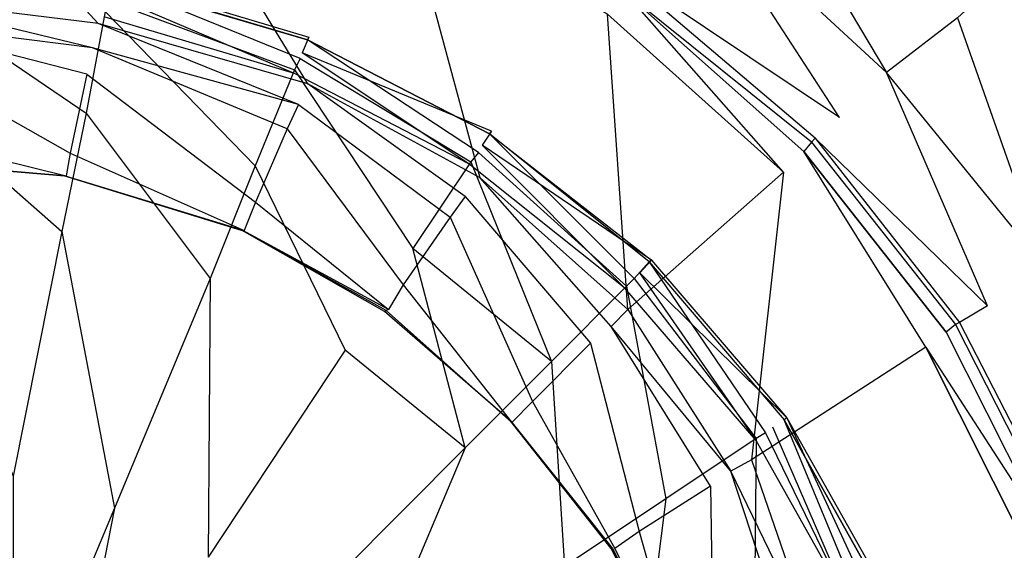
# Model space of a CAD drawing. Extents: x 0 to 0.9, y -0.7 to 0.
# Tile 10 of 14: x 0.457 to 0.51, y -0.326 to -0.298. Entities that reach past the tile are written whole.
import ezdxf

# ---------------------------------------------------------------- set-up
doc = ezdxf.new("R2010")
doc.units = 0
doc.layers.add('L0_ABLAUF_INF_0___REPLACEMTFORE', color=7, linetype='CONTINUOUS')
doc.layers.add('L1_GRUPPE_28___REPLACEMTFOREMPT', color=7, linetype='CONTINUOUS')

msp = doc.modelspace()

# ---------------------------------------------------------------- linework, layer by layer
at = {"layer": 'L0_ABLAUF_INF_0___REPLACEMTFORE', "color": 8}
for points, invisible_edges in [([(0.472175, -0.299712, 0.023344), (0.462102, -0.295614, 0.022495), (0.461903, -0.296613, 0.023344), (0.472175, -0.299712, 0.023344)], 14), ([(0.462156, -0.29544, 0.021273), (0.472629, -0.298569, 0.021273), (0.462002, -0.296313, 0.020052), (0.462156, -0.29544, 0.021273)], 14), ([(0.462102, -0.295614, 0.022495), (0.472574, -0.298712, 0.022495), (0.462156, -0.29544, 0.021273), (0.462102, -0.295614, 0.022495)], 14), ([(0.472574, -0.298712, 0.022495), (0.462102, -0.295614, 0.022495), (0.472175, -0.299712, 0.023344), (0.472574, -0.298712, 0.022495)], 14), ([(0.472574, -0.298712, 0.022495), (0.472629, -0.298569, 0.021273), (0.462156, -0.29544, 0.021273), (0.472574, -0.298712, 0.022495)], 14), ([(0.460806, -0.302611, 0.023981), (0.451331, -0.296213, 0.02345), (0.451331, -0.301711, 0.023981), (0.460806, -0.302611, 0.023981)], 13), ([(0.451331, -0.296213, 0.02345), (0.460806, -0.302611, 0.023981), (0.461803, -0.297213, 0.02345), (0.451331, -0.296213, 0.02345)], 14), ([(0.462002, -0.296313, 0.020052), (0.471876, -0.300512, 0.020265), (0.461803, -0.297513, 0.020265), (0.462002, -0.296313, 0.020052)], 13), ([(0.471876, -0.300312, 0.02345), (0.461903, -0.296613, 0.023344), (0.461803, -0.297213, 0.02345), (0.471876, -0.300312, 0.02345)], 13), ([(0.461903, -0.296613, 0.023344), (0.471876, -0.300312, 0.02345), (0.472175, -0.299712, 0.023344), (0.461903, -0.296613, 0.023344)], 14), ([(0.471876, -0.300512, 0.020265), (0.462002, -0.296313, 0.020052), (0.472275, -0.299412, 0.020052), (0.471876, -0.300512, 0.020265)], 14), ([(0.472629, -0.298569, 0.021273), (0.472275, -0.299412, 0.020052), (0.462002, -0.296313, 0.020052), (0.472629, -0.298569, 0.021273)], 14), ([(0.469782, -0.305409, 0.023981), (0.461803, -0.297213, 0.02345), (0.460806, -0.302611, 0.023981), (0.469782, -0.305409, 0.023981)], 13), ([(0.461803, -0.297213, 0.02345), (0.469782, -0.305409, 0.023981), (0.471876, -0.300312, 0.02345), (0.461803, -0.297213, 0.02345)], 14), ([(0.48165, -0.30471, 0.023344), (0.472574, -0.298712, 0.022495), (0.472175, -0.299712, 0.023344), (0.48165, -0.30471, 0.023344)], 14), ([(0.482347, -0.303564, 0.021273), (0.472275, -0.299412, 0.020052), (0.472629, -0.298569, 0.021273), (0.482347, -0.303564, 0.021273)], 14), ([(0.472574, -0.298712, 0.022495), (0.482249, -0.30371, 0.022495), (0.472629, -0.298569, 0.021273), (0.472574, -0.298712, 0.022495)], 14), ([(0.482249, -0.30371, 0.022495), (0.472574, -0.298712, 0.022495), (0.48165, -0.30471, 0.023344), (0.482249, -0.30371, 0.022495)], 14), ([(0.482249, -0.30371, 0.022495), (0.482347, -0.303564, 0.021273), (0.472629, -0.298569, 0.021273), (0.482249, -0.30371, 0.022495)], 14), ([(0.472275, -0.299412, 0.020052), (0.481152, -0.30531, 0.020265), (0.471876, -0.300512, 0.020265), (0.472275, -0.299412, 0.020052)], 13), ([(0.481152, -0.30531, 0.020265), (0.472275, -0.299412, 0.020052), (0.48185, -0.30431, 0.020052), (0.481152, -0.30531, 0.020265)], 14), ([(0.472275, -0.299412, 0.020052), (0.482347, -0.303564, 0.021273), (0.48185, -0.30431, 0.020052), (0.472275, -0.299412, 0.020052)], 13), ([(0.481251, -0.30521, 0.02345), (0.472175, -0.299712, 0.023344), (0.471876, -0.300312, 0.02345), (0.481251, -0.30521, 0.02345)], 13), ([(0.472175, -0.299712, 0.023344), (0.481251, -0.30521, 0.02345), (0.48165, -0.30471, 0.023344), (0.472175, -0.299712, 0.023344)], 14), ([(0.47816, -0.309808, 0.023981), (0.471876, -0.300312, 0.02345), (0.469782, -0.305409, 0.023981), (0.47816, -0.309808, 0.023981)], 13), ([(0.471876, -0.300312, 0.02345), (0.47816, -0.309808, 0.023981), (0.481251, -0.30521, 0.02345), (0.471876, -0.300312, 0.02345)], 14), ([(0.459509, -0.308908, 0.024512), (0.451331, -0.301711, 0.023981), (0.451331, -0.308208, 0.024512), (0.459509, -0.308908, 0.024512)], 13), ([(0.451331, -0.301711, 0.023981), (0.459509, -0.308908, 0.024512), (0.460806, -0.302611, 0.023981), (0.451331, -0.301711, 0.023981)], 14), ([(0.467388, -0.311407, 0.024512), (0.460806, -0.302611, 0.023981), (0.459509, -0.308908, 0.024512), (0.467388, -0.311407, 0.024512)], 13), ([(0.460806, -0.302611, 0.023981), (0.467388, -0.311407, 0.024512), (0.469782, -0.305409, 0.023981), (0.460806, -0.302611, 0.023981)], 14), ([(0.490856, -0.310427, 0.021327), (0.48185, -0.30431, 0.020052), (0.482347, -0.303564, 0.021273), (0.490856, -0.310427, 0.021327)], 14), ([(0.482249, -0.30371, 0.022495), (0.490856, -0.310427, 0.021327), (0.482347, -0.303564, 0.021273), (0.482249, -0.30371, 0.022495)], 14), ([(0.489928, -0.311407, 0.023344), (0.482249, -0.30371, 0.022495), (0.48165, -0.30471, 0.023344), (0.489928, -0.311407, 0.023344)], 14), ([(0.490726, -0.310507, 0.022601), (0.482249, -0.30371, 0.022495), (0.489928, -0.311407, 0.023344), (0.490726, -0.310507, 0.022601)], 14), ([(0.490726, -0.310507, 0.022601), (0.490856, -0.310427, 0.021327), (0.482249, -0.30371, 0.022495), (0.490726, -0.310507, 0.022601)], 14), ([(0.48185, -0.30431, 0.020052), (0.48943, -0.311907, 0.020265), (0.481152, -0.30531, 0.020265), (0.48185, -0.30431, 0.020052)], 13), ([(0.48943, -0.311907, 0.020265), (0.48185, -0.30431, 0.020052), (0.490228, -0.311107, 0.020052), (0.48943, -0.311907, 0.020265)], 14), ([(0.48185, -0.30431, 0.020052), (0.490856, -0.310427, 0.021327), (0.490228, -0.311107, 0.020052), (0.48185, -0.30431, 0.020052)], 13), ([(0.48953, -0.311807, 0.02345), (0.48165, -0.30471, 0.023344), (0.481251, -0.30521, 0.02345), (0.48953, -0.311807, 0.02345)], 13), ([(0.48165, -0.30471, 0.023344), (0.48953, -0.311807, 0.02345), (0.489928, -0.311407, 0.023344), (0.48165, -0.30471, 0.023344)], 14), ([(0.474569, -0.315205, 0.024512), (0.469782, -0.305409, 0.023981), (0.467388, -0.311407, 0.024512), (0.474569, -0.315205, 0.024512)], 13), ([(0.469782, -0.305409, 0.023981), (0.474569, -0.315205, 0.024512), (0.47816, -0.309808, 0.023981), (0.469782, -0.305409, 0.023981)], 14), ([(0.48554, -0.315805, 0.023981), (0.481251, -0.30521, 0.02345), (0.47816, -0.309808, 0.023981), (0.48554, -0.315805, 0.023981)], 13), ([(0.481251, -0.30521, 0.02345), (0.48554, -0.315805, 0.023981), (0.48953, -0.311807, 0.02345), (0.481251, -0.30521, 0.02345)], 14), ([(0.451331, -0.308208, 0.024512), (0.456916, -0.321902, 0.025468), (0.459509, -0.308908, 0.024512), (0.451331, -0.308208, 0.024512)], 14), ([(0.462302, -0.323602, 0.025468), (0.459509, -0.308908, 0.024512), (0.456916, -0.321902, 0.025468), (0.462302, -0.323602, 0.025468)], 13), ([(0.459509, -0.308908, 0.024512), (0.462302, -0.323602, 0.025468), (0.467388, -0.311407, 0.024512), (0.459509, -0.308908, 0.024512)], 14), ([(0.480952, -0.320403, 0.024618), (0.47816, -0.309808, 0.023981), (0.474569, -0.315205, 0.024512), (0.480952, -0.320403, 0.024618)], 14), ([(0.48554, -0.315805, 0.023981), (0.47816, -0.309808, 0.023981), (0.480952, -0.320403, 0.024618), (0.48554, -0.315805, 0.023981)], 14), ([(0.49691, -0.319603, 0.023344), (0.490726, -0.310507, 0.022601), (0.489928, -0.311407, 0.023344), (0.49691, -0.319603, 0.023344)], 13), ([(0.490856, -0.310427, 0.021327), (0.498056, -0.318804, 0.021327), (0.490228, -0.311107, 0.020052), (0.490856, -0.310427, 0.021327)], 14), ([(0.490856, -0.310427, 0.021327), (0.490726, -0.310507, 0.022601), (0.498056, -0.318804, 0.021327), (0.490856, -0.310427, 0.021327)], 14), ([(0.490726, -0.310507, 0.022601), (0.49691, -0.319603, 0.023344), (0.497907, -0.318904, 0.022601), (0.490726, -0.310507, 0.022601)], 14), ([(0.490726, -0.310507, 0.022601), (0.497907, -0.318904, 0.022601), (0.498056, -0.318804, 0.021327), (0.490726, -0.310507, 0.022601)], 14), ([(0.467288, -0.326201, 0.025468), (0.467388, -0.311407, 0.024512), (0.462302, -0.323602, 0.025468), (0.467288, -0.326201, 0.025468)], 13), ([(0.467388, -0.311407, 0.024512), (0.467288, -0.326201, 0.025468), (0.474569, -0.315205, 0.024512), (0.467388, -0.311407, 0.024512)], 14), ([(0.490228, -0.311107, 0.020052), (0.496411, -0.320003, 0.020265), (0.48943, -0.311907, 0.020265), (0.490228, -0.311107, 0.020052)], 13), ([(0.496411, -0.319903, 0.02345), (0.489928, -0.311407, 0.023344), (0.48953, -0.311807, 0.02345), (0.496411, -0.319903, 0.02345)], 13), ([(0.489928, -0.311407, 0.023344), (0.496411, -0.319903, 0.02345), (0.49691, -0.319603, 0.023344), (0.489928, -0.311407, 0.023344)], 14), ([(0.496411, -0.320003, 0.020265), (0.490228, -0.311107, 0.020052), (0.497309, -0.319304, 0.020052), (0.496411, -0.320003, 0.020265)], 14), ([(0.490228, -0.311107, 0.020052), (0.498056, -0.318804, 0.021327), (0.497309, -0.319304, 0.020052), (0.490228, -0.311107, 0.020052)], 14), ([(0.491624, -0.323102, 0.023981), (0.48953, -0.311807, 0.02345), (0.48554, -0.315805, 0.023981), (0.491624, -0.323102, 0.023981)], 13), ([(0.48953, -0.311807, 0.02345), (0.491624, -0.323102, 0.023981), (0.496411, -0.319903, 0.02345), (0.48953, -0.311807, 0.02345)], 14), ([(0.474569, -0.315205, 0.024512), (0.467288, -0.326201, 0.025468), (0.471577, -0.329799, 0.025468), (0.474569, -0.315205, 0.024512)], 14), ([(0.480952, -0.320403, 0.024618), (0.474569, -0.315205, 0.024512), (0.471577, -0.329799, 0.025468), (0.480952, -0.320403, 0.024618)], 14), ([(0.486238, -0.3267, 0.024618), (0.48554, -0.315805, 0.023981), (0.480952, -0.320403, 0.024618), (0.486238, -0.3267, 0.024618)], 13), ([(0.48554, -0.315805, 0.023981), (0.486238, -0.3267, 0.024618), (0.491624, -0.323102, 0.023981), (0.48554, -0.315805, 0.023981)], 14), ([(0.497309, -0.319304, 0.020052), (0.501598, -0.329199, 0.020265), (0.496411, -0.320003, 0.020265), (0.497309, -0.319304, 0.020052)], 13), ([(0.502096, -0.328999, 0.023344), (0.497907, -0.318904, 0.022601), (0.49691, -0.319603, 0.023344), (0.502096, -0.328999, 0.023344)], 14), ([(0.498056, -0.318804, 0.021327), (0.502695, -0.328799, 0.020052), (0.497309, -0.319304, 0.020052), (0.498056, -0.318804, 0.021327)], 14), ([(0.501598, -0.329199, 0.020265), (0.497309, -0.319304, 0.020052), (0.502695, -0.328799, 0.020052), (0.501598, -0.329199, 0.020265)], 14), ([(0.498056, -0.318804, 0.021327), (0.497907, -0.318904, 0.022601), (0.503494, -0.328442, 0.021327), (0.498056, -0.318804, 0.021327)], 14), ([(0.503293, -0.3285, 0.022601), (0.497907, -0.318904, 0.022601), (0.502096, -0.328999, 0.023344), (0.503293, -0.3285, 0.022601)], 14), ([(0.497907, -0.318904, 0.022601), (0.503293, -0.3285, 0.022601), (0.503494, -0.328442, 0.021327), (0.497907, -0.318904, 0.022601)], 14), ([(0.498056, -0.318804, 0.021327), (0.503494, -0.328442, 0.021327), (0.502695, -0.328799, 0.020052), (0.498056, -0.318804, 0.021327)], 14), ([(0.501598, -0.329199, 0.02345), (0.49691, -0.319603, 0.023344), (0.496411, -0.319903, 0.02345), (0.501598, -0.329199, 0.02345)], 13), ([(0.49691, -0.319603, 0.023344), (0.501598, -0.329199, 0.02345), (0.502096, -0.328999, 0.023344), (0.49691, -0.319603, 0.023344)], 14), ([(0.496312, -0.331498, 0.023981), (0.496411, -0.319903, 0.02345), (0.491624, -0.323102, 0.023981), (0.496312, -0.331498, 0.023981)], 13), ([(0.496411, -0.319903, 0.02345), (0.496312, -0.331498, 0.023981), (0.501598, -0.329199, 0.02345), (0.496411, -0.319903, 0.02345)], 14), ([(0.475168, -0.334097, 0.025468), (0.480952, -0.320403, 0.024618), (0.471577, -0.329799, 0.025468), (0.475168, -0.334097, 0.025468)], 13), ([(0.480952, -0.320403, 0.024618), (0.475168, -0.334097, 0.025468), (0.486238, -0.3267, 0.024618), (0.480952, -0.320403, 0.024618)], 14), ([(0.456916, -0.321902, 0.025468), (0.456916, -0.336496, 0.026105), (0.462302, -0.323602, 0.025468), (0.456916, -0.321902, 0.025468)], 14), ([(0.490228, -0.333997, 0.024618), (0.491624, -0.323102, 0.023981), (0.486238, -0.3267, 0.024618), (0.490228, -0.333997, 0.024618)], 13), ([(0.491624, -0.323102, 0.023981), (0.490228, -0.333997, 0.024618), (0.496312, -0.331498, 0.023981), (0.491624, -0.323102, 0.023981)], 14), ([(0.459509, -0.337796, 0.026105), (0.462302, -0.323602, 0.025468), (0.456916, -0.336496, 0.026105), (0.459509, -0.337796, 0.026105)], 13), ([(0.462302, -0.323602, 0.025468), (0.459509, -0.337796, 0.026105), (0.467288, -0.326201, 0.025468), (0.462302, -0.323602, 0.025468)], 14)]:
    msp.add_3dface(points, dxfattribs=dict(at, invisible_edges=invisible_edges))
at = {"layer": 'L1_GRUPPE_28___REPLACEMTFOREMPT', "color": 8}
for points, invisible_edges in [([(0.45, -0.561993, 0.000537), (0.45, -0.138007, 0.000537), (0.567528, -0.173738, 0.000537), (0.45, -0.561993, 0.000537)], 10), ([(0.45, -0.561993, 0.000537), (0.567528, -0.173738, 0.000537), (0.567528, -0.526262, 0.000537), (0.45, -0.561993, 0.000537)], 13), ([(0.461436, -0.29785, 0.008714), (0.45, -0.285354, 0.017209), (0.45, -0.29645, 0.008926), (0.461436, -0.29785, 0.008714)], 13), ([(0.45, -0.285354, 0.017209), (0.461436, -0.29785, 0.008714), (0.464123, -0.287153, 0.01689), (0.45, -0.285354, 0.017209)], 14), ([(0.472584, -0.301049, 0.008926), (0.464123, -0.287153, 0.01689), (0.461436, -0.29785, 0.008714), (0.472584, -0.301049, 0.008926)], 14), ([(0.47776, -0.291252, 0.017103), (0.464123, -0.287153, 0.01689), (0.472584, -0.301049, 0.008926), (0.47776, -0.291252, 0.017103)], 14), ([(0.503341, -0.300449, 0.02889), (0.495676, -0.287553, 0.029102), (0.493188, -0.291052, 0.028996), (0.503341, -0.300449, 0.02889)], 13), ([(0.495676, -0.287553, 0.029102), (0.503341, -0.300449, 0.02889), (0.507123, -0.29755, 0.028996), (0.495676, -0.287553, 0.029102)], 14), ([(0.481741, -0.306047, 0.009032), (0.47776, -0.291252, 0.017103), (0.472584, -0.301049, 0.008926), (0.481741, -0.306047, 0.009032)], 14), ([(0.48851, -0.29735, 0.017209), (0.47776, -0.291252, 0.017103), (0.481741, -0.306047, 0.009032), (0.48851, -0.29735, 0.017209)], 14), ([(0.500852, -0.302848, 0.027615), (0.493188, -0.291052, 0.028996), (0.490899, -0.293951, 0.027828), (0.500852, -0.302848, 0.027615)], 14), ([(0.503341, -0.300449, 0.02889), (0.493188, -0.291052, 0.028996), (0.500852, -0.302848, 0.027615), (0.503341, -0.300449, 0.02889)], 14), ([(0.490899, -0.293951, 0.027828), (0.489804, -0.295451, 0.024217), (0.500852, -0.302848, 0.027615), (0.490899, -0.293951, 0.027828)], 14), ([(0.51648, -0.308246, 0.028996), (0.510507, -0.294451, 0.029102), (0.507123, -0.29755, 0.028996), (0.51648, -0.308246, 0.028996)], 13), ([(0.489903, -0.29575, 0.021032), (0.489505, -0.29625, 0.018908), (0.499359, -0.304148, 0.021032), (0.489903, -0.29575, 0.021032)], 14), ([(0.500852, -0.302848, 0.027615), (0.489804, -0.295451, 0.024217), (0.499558, -0.303948, 0.024111), (0.500852, -0.302848, 0.027615)], 14), ([(0.489804, -0.295451, 0.024217), (0.489903, -0.29575, 0.021032), (0.499558, -0.303948, 0.024111), (0.489804, -0.295451, 0.024217)], 14), ([(0.499558, -0.303948, 0.024111), (0.489903, -0.29575, 0.021032), (0.499359, -0.304148, 0.021032), (0.499558, -0.303948, 0.024111)], 14), ([(0.497866, -0.305747, 0.017209), (0.489505, -0.29625, 0.018908), (0.48851, -0.29735, 0.017209), (0.497866, -0.305747, 0.017209)], 14), ([(0.498961, -0.304647, 0.018802), (0.489505, -0.29625, 0.018908), (0.497866, -0.305747, 0.017209), (0.498961, -0.304647, 0.018802)], 14), ([(0.499359, -0.304148, 0.021032), (0.489505, -0.29625, 0.018908), (0.498961, -0.304647, 0.018802), (0.499359, -0.304148, 0.021032)], 14), ([(0.461137, -0.299149, 0.008183), (0.45, -0.29645, 0.008926), (0.45, -0.29775, 0.008289), (0.461137, -0.299149, 0.008183)], 14), ([(0.461436, -0.29785, 0.008714), (0.45, -0.29645, 0.008926), (0.461137, -0.299149, 0.008183), (0.461436, -0.29785, 0.008714)], 14), ([(0.460838, -0.300549, 0.00797), (0.45, -0.29775, 0.008289), (0.45, -0.299149, 0.00797), (0.460838, -0.300549, 0.00797)], 14), ([(0.461137, -0.299149, 0.008183), (0.45, -0.29775, 0.008289), (0.460838, -0.300549, 0.00797), (0.461137, -0.299149, 0.008183)], 14), ([(0.472086, -0.302148, 0.008289), (0.461436, -0.29785, 0.008714), (0.461137, -0.299149, 0.008183), (0.472086, -0.302148, 0.008289)], 14), ([(0.472584, -0.301049, 0.008926), (0.461436, -0.29785, 0.008714), (0.472086, -0.302148, 0.008289), (0.472584, -0.301049, 0.008926)], 14), ([(0.489605, -0.313045, 0.008926), (0.48851, -0.29735, 0.017209), (0.481741, -0.306047, 0.009032), (0.489605, -0.313045, 0.008926)], 14), ([(0.497866, -0.305747, 0.017209), (0.48851, -0.29735, 0.017209), (0.489605, -0.313045, 0.008926), (0.497866, -0.305747, 0.017209)], 14), ([(0.511801, -0.310845, 0.02889), (0.507123, -0.29755, 0.028996), (0.503341, -0.300449, 0.02889), (0.511801, -0.310845, 0.02889)], 13), ([(0.507123, -0.29755, 0.028996), (0.511801, -0.310845, 0.02889), (0.51648, -0.308246, 0.028996), (0.507123, -0.29755, 0.028996)], 14), ([(0.459943, -0.304747, 0.00797), (0.45, -0.299149, 0.00797), (0.45, -0.303548, 0.00797), (0.459943, -0.304747, 0.00797)], 13), ([(0.45, -0.299149, 0.00797), (0.459943, -0.304747, 0.00797), (0.460838, -0.300549, 0.00797), (0.45, -0.299149, 0.00797)], 14), ([(0.471489, -0.303448, 0.00797), (0.461137, -0.299149, 0.008183), (0.460838, -0.300549, 0.00797), (0.471489, -0.303448, 0.00797)], 14), ([(0.472086, -0.302148, 0.008289), (0.461137, -0.299149, 0.008183), (0.471489, -0.303448, 0.00797), (0.472086, -0.302148, 0.008289)], 14), ([(0.508716, -0.312845, 0.027722), (0.503341, -0.300449, 0.02889), (0.500852, -0.302848, 0.027615), (0.508716, -0.312845, 0.027722)], 14), ([(0.511801, -0.310845, 0.02889), (0.503341, -0.300449, 0.02889), (0.508716, -0.312845, 0.027722), (0.511801, -0.310845, 0.02889)], 14), ([(0.469797, -0.307347, 0.00797), (0.460838, -0.300549, 0.00797), (0.459943, -0.304747, 0.00797), (0.469797, -0.307347, 0.00797)], 13), ([(0.460838, -0.300549, 0.00797), (0.469797, -0.307347, 0.00797), (0.471489, -0.303448, 0.00797), (0.460838, -0.300549, 0.00797)], 14), ([(0.480945, -0.307047, 0.008289), (0.472584, -0.301049, 0.008926), (0.472086, -0.302148, 0.008289), (0.480945, -0.307047, 0.008289)], 14), ([(0.481741, -0.306047, 0.009032), (0.472584, -0.301049, 0.008926), (0.480945, -0.307047, 0.008289), (0.481741, -0.306047, 0.009032)], 14), ([(0.480149, -0.308146, 0.00797), (0.472086, -0.302148, 0.008289), (0.471489, -0.303448, 0.00797), (0.480149, -0.308146, 0.00797)], 13), ([(0.472086, -0.302148, 0.008289), (0.480149, -0.308146, 0.00797), (0.480945, -0.307047, 0.008289), (0.472086, -0.302148, 0.008289)], 14), ([(0.499558, -0.303948, 0.024111), (0.508716, -0.312845, 0.027722), (0.500852, -0.302848, 0.027615), (0.499558, -0.303948, 0.024111)], 14), ([(0.459744, -0.305947, 0.00797), (0.45, -0.303548, 0.00797), (0.45, -0.305147, 0.00797), (0.459744, -0.305947, 0.00797)], 13), ([(0.45, -0.303548, 0.00797), (0.459744, -0.305947, 0.00797), (0.459943, -0.304747, 0.00797), (0.45, -0.303548, 0.00797)], 14), ([(0.47766, -0.311745, 0.00797), (0.471489, -0.303448, 0.00797), (0.469797, -0.307347, 0.00797), (0.47766, -0.311745, 0.00797)], 13), ([(0.471489, -0.303448, 0.00797), (0.47766, -0.311745, 0.00797), (0.480149, -0.308146, 0.00797), (0.471489, -0.303448, 0.00797)], 14), ([(0.499558, -0.303948, 0.024111), (0.499359, -0.304148, 0.021032), (0.507223, -0.313744, 0.024111), (0.499558, -0.303948, 0.024111)], 14), ([(0.508716, -0.312845, 0.027722), (0.499558, -0.303948, 0.024111), (0.507223, -0.313744, 0.024111), (0.508716, -0.312845, 0.027722)], 13), ([(0.505431, -0.315044, 0.017315), (0.498961, -0.304647, 0.018802), (0.497866, -0.305747, 0.017209), (0.505431, -0.315044, 0.017315)], 14), ([(0.499359, -0.304148, 0.021032), (0.498961, -0.304647, 0.018802), (0.507024, -0.313844, 0.020925), (0.499359, -0.304148, 0.021032)], 14), ([(0.498961, -0.304647, 0.018802), (0.506526, -0.314244, 0.018908), (0.507024, -0.313844, 0.020925), (0.498961, -0.304647, 0.018802)], 14), ([(0.506526, -0.314244, 0.018908), (0.498961, -0.304647, 0.018802), (0.505431, -0.315044, 0.017315), (0.506526, -0.314244, 0.018908)], 14), ([(0.499359, -0.304148, 0.021032), (0.507024, -0.313844, 0.020925), (0.507223, -0.313744, 0.024111), (0.499359, -0.304148, 0.021032)], 14), ([(0.459644, -0.305947, 0.006377), (0.45, -0.305147, 0.006377), (0.45, -0.350013, 0.006377), (0.459644, -0.305947, 0.006377)], 14), ([(0.459744, -0.305947, 0.00797), (0.45, -0.305147, 0.006976), (0.459681, -0.305947, 0.006976), (0.459744, -0.305947, 0.00797)], 13), ([(0.45, -0.305147, 0.006976), (0.459744, -0.305947, 0.00797), (0.45, -0.305147, 0.00797), (0.45, -0.305147, 0.006976)], 14), ([(0.459681, -0.305947, 0.006976), (0.45, -0.305147, 0.006377), (0.459644, -0.305947, 0.006377), (0.459681, -0.305947, 0.006976)], 13), ([(0.45, -0.305147, 0.006377), (0.459681, -0.305947, 0.006976), (0.45, -0.305147, 0.006976), (0.45, -0.305147, 0.006377)], 14), ([(0.4692, -0.308846, 0.00797), (0.459943, -0.304747, 0.00797), (0.459744, -0.305947, 0.00797), (0.4692, -0.308846, 0.00797)], 13), ([(0.459943, -0.304747, 0.00797), (0.4692, -0.308846, 0.00797), (0.469797, -0.307347, 0.00797), (0.459943, -0.304747, 0.00797)], 14), ([(0.4691, -0.308846, 0.006377), (0.459644, -0.305947, 0.006377), (0.45, -0.350013, 0.006377), (0.4691, -0.308846, 0.006377)], 14), ([(0.469137, -0.308846, 0.006976), (0.459644, -0.305947, 0.006377), (0.4691, -0.308846, 0.006377), (0.469137, -0.308846, 0.006976)], 13), ([(0.459644, -0.305947, 0.006377), (0.469137, -0.308846, 0.006976), (0.459681, -0.305947, 0.006976), (0.459644, -0.305947, 0.006377)], 14), ([(0.4692, -0.308846, 0.00797), (0.459681, -0.305947, 0.006976), (0.469137, -0.308846, 0.006976), (0.4692, -0.308846, 0.00797)], 13), ([(0.459681, -0.305947, 0.006976), (0.4692, -0.308846, 0.00797), (0.459744, -0.305947, 0.00797), (0.459681, -0.305947, 0.006976)], 14), ([(0.488709, -0.313944, 0.008289), (0.481741, -0.306047, 0.009032), (0.480945, -0.307047, 0.008289), (0.488709, -0.313944, 0.008289)], 14), ([(0.489605, -0.313045, 0.008926), (0.481741, -0.306047, 0.009032), (0.488709, -0.313944, 0.008289), (0.489605, -0.313045, 0.008926)], 14), ([(0.496174, -0.321042, 0.009032), (0.497866, -0.305747, 0.017209), (0.489605, -0.313045, 0.008926), (0.496174, -0.321042, 0.009032)], 13), ([(0.497866, -0.305747, 0.017209), (0.496174, -0.321042, 0.009032), (0.505431, -0.315044, 0.017315), (0.497866, -0.305747, 0.017209)], 14), ([(0.487614, -0.314844, 0.00797), (0.480945, -0.307047, 0.008289), (0.480149, -0.308146, 0.00797), (0.487614, -0.314844, 0.00797)], 13), ([(0.480945, -0.307047, 0.008289), (0.487614, -0.314844, 0.00797), (0.488709, -0.313944, 0.008289), (0.480945, -0.307047, 0.008289)], 14), ([(0.476864, -0.313045, 0.00797), (0.469797, -0.307347, 0.00797), (0.4692, -0.308846, 0.00797), (0.476864, -0.313045, 0.00797)], 13), ([(0.469797, -0.307347, 0.00797), (0.476864, -0.313045, 0.00797), (0.47766, -0.311745, 0.00797), (0.469797, -0.307347, 0.00797)], 14), ([(0.484528, -0.317943, 0.00797), (0.480149, -0.308146, 0.00797), (0.47766, -0.311745, 0.00797), (0.484528, -0.317943, 0.00797)], 13), ([(0.480149, -0.308146, 0.00797), (0.484528, -0.317943, 0.00797), (0.487614, -0.314844, 0.00797), (0.480149, -0.308146, 0.00797)], 14), ([(0.476665, -0.313145, 0.006377), (0.4691, -0.308846, 0.006377), (0.45, -0.350013, 0.006377), (0.476665, -0.313145, 0.006377)], 14), ([(0.47674, -0.313107, 0.006976), (0.4691, -0.308846, 0.006377), (0.476665, -0.313145, 0.006377), (0.47674, -0.313107, 0.006976)], 14), ([(0.469137, -0.308846, 0.006976), (0.4691, -0.308846, 0.006377), (0.47674, -0.313107, 0.006976), (0.469137, -0.308846, 0.006976)], 14), ([(0.476864, -0.313045, 0.00797), (0.469137, -0.308846, 0.006976), (0.47674, -0.313107, 0.006976), (0.476864, -0.313045, 0.00797)], 14), ([(0.4692, -0.308846, 0.00797), (0.469137, -0.308846, 0.006976), (0.476864, -0.313045, 0.00797), (0.4692, -0.308846, 0.00797)], 14), ([(0.514389, -0.324341, 0.027403), (0.511801, -0.310845, 0.02889), (0.508716, -0.312845, 0.027722), (0.514389, -0.324341, 0.027403)], 14), ([(0.483433, -0.319043, 0.00797), (0.47766, -0.311745, 0.00797), (0.476864, -0.313045, 0.00797), (0.483433, -0.319043, 0.00797)], 13), ([(0.47766, -0.311745, 0.00797), (0.483433, -0.319043, 0.00797), (0.484528, -0.317943, 0.00797), (0.47766, -0.311745, 0.00797)], 14), ([(0.508716, -0.312845, 0.027722), (0.507223, -0.313744, 0.024111), (0.514389, -0.324341, 0.027403), (0.508716, -0.312845, 0.027722)], 14), ([(0.483334, -0.318943, 0.006377), (0.476665, -0.313145, 0.006377), (0.45, -0.350013, 0.006377), (0.483334, -0.318943, 0.006377)], 14), ([(0.47674, -0.313107, 0.006976), (0.476665, -0.313145, 0.006377), (0.483371, -0.31898, 0.006976), (0.47674, -0.313107, 0.006976)], 14), ([(0.483371, -0.31898, 0.006976), (0.476665, -0.313145, 0.006377), (0.483334, -0.318943, 0.006377), (0.483371, -0.31898, 0.006976)], 14), ([(0.476864, -0.313045, 0.00797), (0.47674, -0.313107, 0.006976), (0.483433, -0.319043, 0.00797), (0.476864, -0.313045, 0.00797)], 14), ([(0.483433, -0.319043, 0.00797), (0.47674, -0.313107, 0.006976), (0.483371, -0.31898, 0.006976), (0.483433, -0.319043, 0.00797)], 14), ([(0.495079, -0.321642, 0.008395), (0.489605, -0.313045, 0.008926), (0.488709, -0.313944, 0.008289), (0.495079, -0.321642, 0.008395)], 13), ([(0.489605, -0.313045, 0.008926), (0.495079, -0.321642, 0.008395), (0.496174, -0.321042, 0.009032), (0.489605, -0.313045, 0.008926)], 14), ([(0.493984, -0.322442, 0.00797), (0.488709, -0.313944, 0.008289), (0.487614, -0.314844, 0.00797), (0.493984, -0.322442, 0.00797)], 14), ([(0.495079, -0.321642, 0.008395), (0.488709, -0.313944, 0.008289), (0.493984, -0.322442, 0.00797), (0.495079, -0.321642, 0.008395)], 14), ([(0.507024, -0.313844, 0.020925), (0.506526, -0.314244, 0.018908), (0.512697, -0.325041, 0.020819), (0.507024, -0.313844, 0.020925)], 14), ([(0.507223, -0.313744, 0.024111), (0.507024, -0.313844, 0.020925), (0.512996, -0.324941, 0.024005), (0.507223, -0.313744, 0.024111)], 14), ([(0.507024, -0.313844, 0.020925), (0.512697, -0.325041, 0.020819), (0.512996, -0.324941, 0.024005), (0.507024, -0.313844, 0.020925)], 14), ([(0.507223, -0.313744, 0.024111), (0.512996, -0.324941, 0.024005), (0.514389, -0.324341, 0.027403), (0.507223, -0.313744, 0.024111)], 14), ([(0.505431, -0.315044, 0.017315), (0.5121, -0.325341, 0.018802), (0.506526, -0.314244, 0.018908), (0.505431, -0.315044, 0.017315)], 14), ([(0.506526, -0.314244, 0.018908), (0.5121, -0.325341, 0.018802), (0.512697, -0.325041, 0.020819), (0.506526, -0.314244, 0.018908)], 14), ([(0.490202, -0.324841, 0.00797), (0.487614, -0.314844, 0.00797), (0.484528, -0.317943, 0.00797), (0.490202, -0.324841, 0.00797)], 13), ([(0.487614, -0.314844, 0.00797), (0.490202, -0.324841, 0.00797), (0.493984, -0.322442, 0.00797), (0.487614, -0.314844, 0.00797)], 14), ([(0.505431, -0.315044, 0.017315), (0.496174, -0.321042, 0.009032), (0.500753, -0.330339, 0.008926), (0.505431, -0.315044, 0.017315)], 14), ([(0.510906, -0.32594, 0.017209), (0.505431, -0.315044, 0.017315), (0.500753, -0.330339, 0.008926), (0.510906, -0.32594, 0.017209)], 14), ([(0.5121, -0.325341, 0.018802), (0.505431, -0.315044, 0.017315), (0.510906, -0.32594, 0.017209), (0.5121, -0.325341, 0.018802)], 13), ([(0.488908, -0.325741, 0.00797), (0.484528, -0.317943, 0.00797), (0.483433, -0.319043, 0.00797), (0.488908, -0.325741, 0.00797)], 13), ([(0.484528, -0.317943, 0.00797), (0.488908, -0.325741, 0.00797), (0.490202, -0.324841, 0.00797), (0.484528, -0.317943, 0.00797)], 14), ([(0.488709, -0.325741, 0.006377), (0.483334, -0.318943, 0.006377), (0.45, -0.350013, 0.006377), (0.488709, -0.325741, 0.006377)], 14), ([(0.483334, -0.318943, 0.006377), (0.488709, -0.325741, 0.006377), (0.483371, -0.31898, 0.006976), (0.483334, -0.318943, 0.006377)], 14), ([(0.483371, -0.31898, 0.006976), (0.488784, -0.325741, 0.006976), (0.483433, -0.319043, 0.00797), (0.483371, -0.31898, 0.006976)], 14), ([(0.483371, -0.31898, 0.006976), (0.488709, -0.325741, 0.006377), (0.488784, -0.325741, 0.006976), (0.483371, -0.31898, 0.006976)], 14), ([(0.483433, -0.319043, 0.00797), (0.488784, -0.325741, 0.006976), (0.488908, -0.325741, 0.00797), (0.483433, -0.319043, 0.00797)], 14), ([(0.499558, -0.330839, 0.008289), (0.496174, -0.321042, 0.009032), (0.495079, -0.321642, 0.008395), (0.499558, -0.330839, 0.008289)], 13), ([(0.496174, -0.321042, 0.009032), (0.499558, -0.330839, 0.008289), (0.500753, -0.330339, 0.008926), (0.496174, -0.321042, 0.009032)], 14), ([(0.498264, -0.331339, 0.00797), (0.495079, -0.321642, 0.008395), (0.493984, -0.322442, 0.00797), (0.498264, -0.331339, 0.00797)], 14), ([(0.499558, -0.330839, 0.008289), (0.495079, -0.321642, 0.008395), (0.498264, -0.331339, 0.00797), (0.499558, -0.330839, 0.008289)], 14), ([(0.494183, -0.333038, 0.00797), (0.493984, -0.322442, 0.00797), (0.490202, -0.324841, 0.00797), (0.494183, -0.333038, 0.00797)], 13), ([(0.493984, -0.322442, 0.00797), (0.494183, -0.333038, 0.00797), (0.498264, -0.331339, 0.00797), (0.493984, -0.322442, 0.00797)], 14), ([(0.49269, -0.333638, 0.00797), (0.490202, -0.324841, 0.00797), (0.488908, -0.325741, 0.00797), (0.49269, -0.333638, 0.00797)], 13), ([(0.490202, -0.324841, 0.00797), (0.49269, -0.333638, 0.00797), (0.494183, -0.333038, 0.00797), (0.490202, -0.324841, 0.00797)], 14), ([(0.49269, -0.333538, 0.006377), (0.488709, -0.325741, 0.006377), (0.45, -0.350013, 0.006377), (0.49269, -0.333538, 0.006377)], 14), ([(0.488709, -0.325741, 0.006377), (0.49269, -0.333538, 0.006377), (0.488784, -0.325741, 0.006976), (0.488709, -0.325741, 0.006377)], 14), ([(0.488784, -0.325741, 0.006976), (0.49269, -0.333538, 0.006377), (0.49269, -0.333575, 0.006976), (0.488784, -0.325741, 0.006976)], 14), ([(0.488784, -0.325741, 0.006976), (0.49269, -0.333575, 0.006976), (0.488908, -0.325741, 0.00797), (0.488784, -0.325741, 0.006976)], 14), ([(0.488908, -0.325741, 0.00797), (0.49269, -0.333575, 0.006976), (0.49269, -0.333638, 0.00797), (0.488908, -0.325741, 0.00797)], 14)]:
    msp.add_3dface(points, dxfattribs=dict(at, invisible_edges=invisible_edges))

doc.saveas('drawing.dxf')
